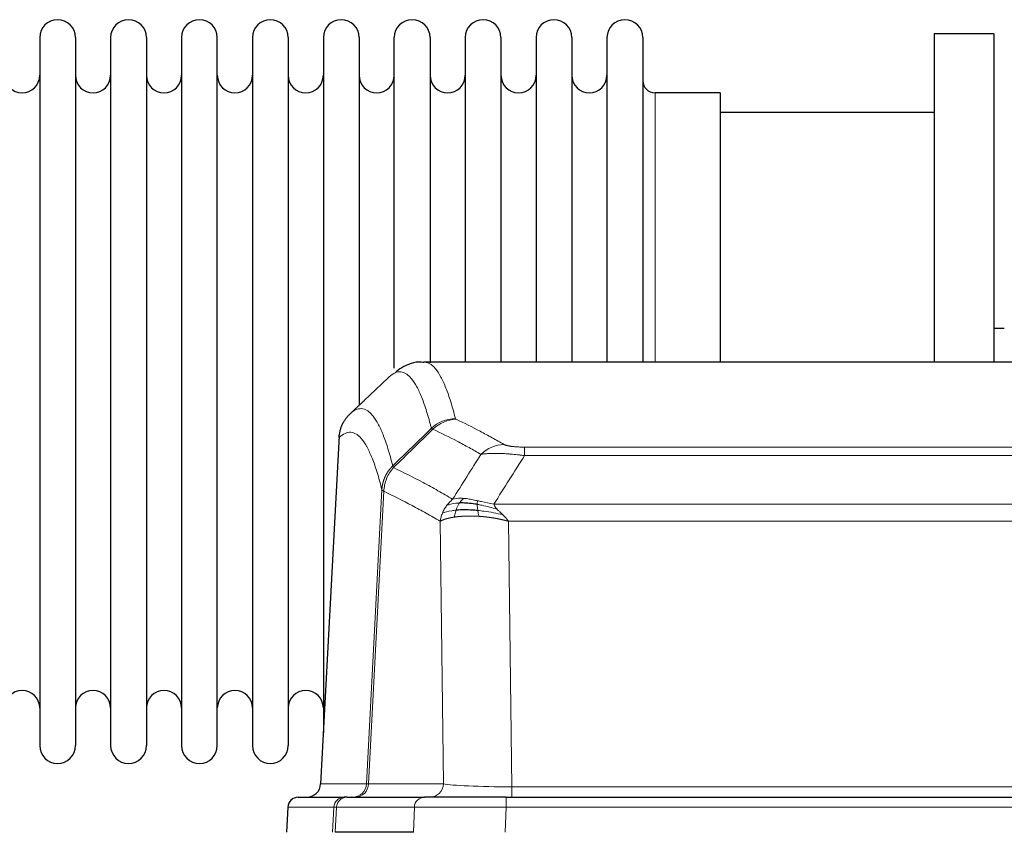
# Model space of a CAD drawing. Header units: inches. Extents: x 0 to 20790, y -12 to 14700.
# Tile 192 of 256: x 5360 to 5640, y 11687 to 11919. Entities that reach past the tile are written whole.
import ezdxf

# ---------------------------------------------------------------- set-up
doc = ezdxf.new("R2010")
doc.units = ezdxf.units.IN
doc.layers.add('1', color=7, linetype='Continuous', true_color=0xffffff)

msp = doc.modelspace()

# ---------------------------------------------------------------- linework, layer by layer
at = {"layer": '1', "color": 2, "linetype": 'Continuous', "lineweight": 25}
for p, q in [((5637.411, 11914.754), (5620.411, 11914.754)), ((5620.411, 11914.754), (5620.411, 11821.156)), ((5637.411, 11914.754), (5637.411, 11821.156)), ((5365.611, 11913.654), (5365.611, 11711.854)), ((5375.811, 11913.654), (5375.811, 11711.854)), ((5385.811, 11913.654), (5385.811, 11711.854)), ((5396.011, 11913.654), (5396.011, 11711.854)), ((5406.011, 11913.654), (5406.011, 11711.854)), ((5416.211, 11711.854), (5416.211, 11913.654)), ((5426.211, 11913.654), (5426.211, 11711.854)), ((5436.411, 11913.654), (5436.411, 11711.854)), ((5446.411, 11913.654), (5446.411, 11812.754)), ((5456.611, 11913.654), (5456.611, 11812.754)), ((5466.611, 11819.475), (5466.611, 11913.654)), ((5476.811, 11913.654), (5476.811, 11820.937)), ((5486.811, 11913.654), (5486.811, 11821.154)), ((5497.011, 11913.654), (5497.011, 11821.154)), ((5507.011, 11913.654), (5507.011, 11821.154)), ((5517.211, 11913.654), (5517.211, 11821.154)), ((5527.211, 11913.654), (5527.211, 11821.154)), ((5537.411, 11913.654), (5537.411, 11821.154)), ((5559.411, 11897.904), (5540.911, 11897.904)), ((5559.411, 11897.904), (5559.411, 11821.15)), ((5620.411, 11892.254), (5559.406, 11892.254)), ((5640.369, 11830.774), (5637.399, 11830.774)), ((5737.765, 11821.148), (5475.057, 11821.148)), ((5446.411, 11812.754), (5446.411, 11715.532)), ((5456.611, 11812.754), (5456.611, 11808.842)), ((5450.909, 11800.129), (5445.635, 11700.936)), ((5439.264, 11697.148), (5452.375, 11697.148)), ((5453.072, 11697.148), (5452.375, 11697.148)), ((5453.072, 11697.148), (5475.246, 11697.148)), ((5498.501, 11697.148), (5475.246, 11697.148)), ((5498.501, 11697.148), (5714.321, 11697.148)), ((5436.253, 11694.308), (5435.873, 11687.148)), ((5472.046, 11687.148), (5449.792, 11687.148))]:
    msp.add_line(p, q, dxfattribs=at)
at = {"layer": '1', "color": 110, "linetype": 'Continuous', "lineweight": 13}
for p, q in [((5540.911, 11897.904), (5540.911, 11821.15)), ((5450.895, 11799.635), (5445.648, 11700.939)), ((5503.74, 11796.942), (5709.083, 11796.942)), ((5503.74, 11794.525), (5503.74, 11796.942)), ((5709.083, 11794.525), (5503.74, 11794.525)), ((5458.714, 11700.939), (5463.09, 11784.808)), ((5463.647, 11784.331), (5459.295, 11700.939)), ((5495.008, 11780.695), (5717.814, 11780.695)), ((5480.647, 11700.939), (5479.689, 11775.786)), ((5713.701, 11775.796), (5499.121, 11775.796)), ((5499.121, 11775.796), (5500.09, 11700.113)), ((5445.648, 11700.939), (5458.714, 11700.939)), ((5459.295, 11700.939), (5480.647, 11700.939)), ((5500.09, 11700.113), (5712.733, 11700.113)), ((5500.09, 11697.148), (5500.09, 11700.113)), ((5498.501, 11694.305), (5498.501, 11697.148)), ((5436.27, 11694.305), (5435.889, 11687.148)), ((5449.381, 11694.305), (5436.27, 11694.305)), ((5449.007, 11687.148), (5449.381, 11694.305)), ((5450.165, 11694.305), (5449.792, 11687.148)), ((5472.339, 11694.305), (5450.165, 11694.305)), ((5472.046, 11687.148), (5472.339, 11694.305)), ((5498.501, 11694.305), (5498.208, 11687.148)), ((5714.321, 11694.305), (5498.501, 11694.305))]:
    msp.add_line(p, q, dxfattribs=at)
at = {"layer": '1', "color": 2, "linetype": 'Continuous', "lineweight": 25}
for centre, radius, start, end in [((5370.711, 11913.654), 5.1, 0, 180), ((5390.911, 11913.654), 5.1, 0, 180), ((5411.111, 11913.654), 5.1, 0, 180), ((5431.311, 11913.654), 5.1, 0, 180), ((5451.511, 11913.654), 5.1, 0, 180), ((5471.711, 11913.654), 5.1, 0, 180), ((5491.911, 11913.654), 5.1, 0, 180), ((5512.111, 11913.654), 5.1, 0, 180), ((5532.311, 11913.654), 5.1, 0, 180), ((5360.611, 11902.904), 5, 180, 0), ((5380.811, 11902.904), 5, 180, 0), ((5401.011, 11902.904), 5, 180, 0), ((5421.211, 11902.904), 5, 180, 0), ((5441.411, 11902.904), 5, 180, 0), ((5461.611, 11902.904), 5, 180, 0), ((5481.811, 11902.904), 5, 180, 0), ((5502.011, 11902.904), 5, 180, 0), ((5522.211, 11902.904), 5, 180, 0), ((5540.911, 11901.404), 3.5, 180, 270), ((5360.611, 11722.604), 5, 0, 180), ((5380.811, 11722.604), 5, 0, 180), ((5401.011, 11722.604), 5, 0, 180), ((5421.211, 11722.604), 5, 0, 180), ((5441.411, 11722.604), 5, 0, 180), ((5370.711, 11711.854), 5.1, 180, 0), ((5390.911, 11711.854), 5.1, 180, 0), ((5411.111, 11711.854), 5.1, 180, 0), ((5431.311, 11711.854), 5.1, 180, 0), ((5439.249, 11694.148), 3, 90, 176.80547)]:
    msp.add_arc(centre, radius, start, end, dxfattribs=at)
at = {"layer": '1', "color": 110, "linetype": 'Continuous', "lineweight": 13}
for centre, major_axis, ratio, start_param, end_param in [((5484.044, 11795.092), (-9.695, -2.45), 0.9931439, 4.4664808, 5.2238901), ((5484.232, 11794.931), (-4.281, -9.037), 0.9659395, 3.5975691, 4.3432065), ((5497.893, 11787.785), (-4.97, -8.677), 0.9635717, 3.6779385, 4.4208965), ((5454.722, 11701.148), (0, 4), 0.9993908, 3.1415927, 4.6600291), ((5455.419, 11701.148), (0, 4), 0.9702957, 3.1415927, 4.6600291), ((5478.74, 11701.148), (20.038, 0.208), 0.001459, 3.1763609, 3.3855124), ((5476.771, 11701.148), (0, 4), 0.9702957, 3.1415927, 4.6600291), ((5500.01, 11701.148), (-20.002, 0.052), 0.0517476, 0.2535919, 1.5749043), ((5439.264, 11694.148), (0, 3), 0.9993908, 0, 1.5184364), ((5452.375, 11694.148), (0, 3), 0.9993908, 0, 1.5184364), ((5453.072, 11694.148), (0, 3), 0.9702957, 0, 1.5184364), ((5475.246, 11694.148), (0, 3), 0.9702957, 0, 1.5184364), ((5476.393, 11694.148), (-27.029, 0.156), 0.000812, 6.0391366, 6.248288), ((5498.552, 11694.148), (-27.018, 0.123), 0.0058026, 4.7143189, 6.0386286)]:
    msp.add_ellipse(centre, major_axis=major_axis, ratio=ratio, start_param=start_param, end_param=end_param, dxfattribs=at)
at = {"layer": '1', "color": 2, "linetype": 'Continuous', "lineweight": 25}
msp.add_ellipse((5441.655, 11701.148), major_axis=(0, 4), ratio=0.9993908, start_param=3.1415927, end_param=4.6600291, dxfattribs=at)
for points, knots in [([(5475.06, 11821.013), (5474.838, 11821.062), (5472.605, 11821.484), (5469.274, 11820.01), (5467.398, 11818.686), (5466.854, 11818.139)], [0, 0, 0, 0, 0.0680433, 0.6928769, 1, 1, 1, 1]), ([(5450.895, 11799.635), (5450.925, 11800.266), (5451.015, 11800.894), (5451.238, 11801.812), (5451.327, 11802.115), (5451.533, 11802.709), (5451.65, 11803.001), (5451.911, 11803.572), (5452.055, 11803.852), (5452.37, 11804.394), (5452.54, 11804.658), (5452.904, 11805.167), (5453.098, 11805.413), (5453.508, 11805.885), (5453.724, 11806.11), (5453.951, 11806.325)], [0, 0, 0, 0, 0.25, 0.25, 0.375, 0.375, 0.5, 0.5, 0.625, 0.625, 0.75, 0.75, 0.875, 0.875, 1, 1, 1, 1]), ([(5490.24, 11780.605), (5490.012, 11780.644), (5489.784, 11780.681), (5488.883, 11780.817), (5488.223, 11780.895), (5486.954, 11780.998), (5486.344, 11781.024), (5485.572, 11781.021), (5485.383, 11781.018), (5485.197, 11781.011)], [0, 0, 0, 0, 0.125, 0.125, 0.5, 0.5, 0.875, 0.875, 1, 1, 1, 1]), ([(5490.409, 11778.863), (5490.12, 11778.89), (5489.834, 11778.914), (5488.7, 11778.997), (5487.876, 11779.032), (5486.312, 11779.05), (5485.57, 11779.034), (5484.652, 11778.982), (5484.429, 11778.967), (5484.211, 11778.949)], [0, 0, 0, 0, 0.125, 0.125, 0.5, 0.5, 0.875, 0.875, 1, 1, 1, 1])]:
    msp.add_open_spline(points, degree=3, knots=knots, dxfattribs=at)
at = {"layer": '1', "color": 110, "linetype": 'Continuous', "lineweight": 13}
for points, knots in [([(5475.064, 11821.148), (5475.158, 11821.148), (5475.781, 11821.119), (5476.394, 11820.895), (5477.164, 11820.398), (5477.547, 11820.096), (5477.925, 11819.716), (5478.177, 11819.444), (5478.302, 11819.299), (5478.925, 11818.532), (5479.417, 11817.778), (5480.142, 11816.435), (5480.382, 11815.952), (5480.858, 11814.915), (5481.094, 11814.362), (5481.796, 11812.597), (5482.716, 11809.963), (5483.607, 11806.766), (5484.044, 11805.027)], [0, 0, 0, 0, 0.0285171, 0.1904309, 0.1904309, 0.2713878, 0.3118663, 0.3118663, 0.3523447, 0.3523447, 0.5142585, 0.5142585, 0.5952154, 0.5952154, 0.6761724, 0.6761724, 0.8380862, 1, 1, 1, 1]), ([(5477.177, 11802.289), (5476.738, 11804.026), (5475.847, 11807.22), (5474.925, 11809.852), (5474.222, 11811.616), (5473.986, 11812.169), (5473.509, 11813.205), (5473.269, 11813.687), (5472.543, 11815.03), (5472.051, 11815.784), (5471.427, 11816.551), (5471.301, 11816.696), (5471.05, 11816.967), (5470.671, 11817.348), (5470.288, 11817.65), (5469.516, 11818.147), (5468.472, 11818.529), (5466.863, 11818.258), (5465.761, 11817.514), (5465.203, 11817.002)], [0, 0, 0, 0, 0.125, 0.25, 0.25, 0.3125, 0.3125, 0.375, 0.375, 0.5, 0.5, 0.53125, 0.53125, 0.5625, 0.625, 0.625, 0.75, 0.875, 1, 1, 1, 1]), ([(5453.951, 11806.325), (5454.522, 11806.879), (5455.65, 11807.694), (5457.295, 11808.038), (5458.361, 11807.684), (5459.15, 11807.2), (5459.541, 11806.903), (5459.992, 11806.46), (5460.185, 11806.25), (5460.313, 11806.105), (5460.377, 11806.031), (5460.696, 11805.646), (5461.075, 11805.13), (5461.513, 11804.432), (5461.7, 11804.113), (5461.824, 11803.895), (5461.886, 11803.784), (5462.442, 11802.763), (5463.415, 11800.658), (5464.826, 11796.626), (5465.734, 11793.355), (5466.18, 11791.574)], [0, 0, 0, 0, 0.125, 0.25, 0.375, 0.375, 0.4375, 0.46875, 0.484375, 0.484375, 0.5, 0.5, 0.5625, 0.59375, 0.609375, 0.609375, 0.625, 0.625, 0.75, 0.875, 1, 1, 1, 1]), ([(5484.232, 11804.866), (5484.176, 11804.893), (5484.132, 11804.919), (5484.07, 11804.973), (5484.051, 11805), (5484.044, 11805.027)], [0, 0, 0, 0, 0.5, 0.5, 1, 1, 1, 1]), ([(5484.232, 11804.866), (5486.517, 11803.779), (5488.798, 11802.637), (5492.214, 11800.844), (5493.351, 11800.232), (5495.624, 11798.982), (5496.759, 11798.343), (5497.893, 11797.691)], [0, 0, 0, 0, 0.5, 0.5, 0.75, 0.75, 1, 1, 1, 1]), ([(5463.09, 11784.808), (5462.646, 11786.587), (5461.74, 11789.856), (5460.333, 11793.887), (5459.363, 11795.995), (5458.808, 11797.018), (5458.747, 11797.129), (5458.623, 11797.347), (5458.437, 11797.668), (5458, 11798.368), (5457.622, 11798.886), (5457.304, 11799.272), (5457.24, 11799.347), (5457.112, 11799.493), (5456.92, 11799.704), (5456.47, 11800.15), (5456.08, 11800.45), (5455.294, 11800.941), (5454.23, 11801.305), (5452.59, 11800.979), (5451.465, 11800.18), (5450.895, 11799.635)], [0, 0, 0, 0, 0.125, 0.25, 0.375, 0.375, 0.390625, 0.390625, 0.40625, 0.4375, 0.5, 0.5, 0.515625, 0.515625, 0.53125, 0.5625, 0.625, 0.625, 0.75, 0.875, 1, 1, 1, 1]), ([(5491.313, 11794.866), (5490.178, 11795.519), (5489.041, 11796.158), (5486.766, 11797.41), (5485.627, 11798.022), (5482.208, 11799.817), (5479.924, 11800.96), (5477.635, 11802.049)], [0, 0, 0, 0, 0.25, 0.25, 0.5, 0.5, 1, 1, 1, 1]), ([(5503.74, 11796.942), (5503.557, 11796.942), (5503.375, 11796.943), (5503.011, 11796.947), (5502.831, 11796.95), (5502.476, 11796.96), (5502.3, 11796.965), (5501.954, 11796.979), (5501.783, 11796.988), (5501.572, 11797), (5501.53, 11797.002), (5501.446, 11797.007), (5501.322, 11797.015), (5501.2, 11797.023), (5500.961, 11797.041), (5500.654, 11797.067), (5500.366, 11797.098), (5500.193, 11797.118), (5500.159, 11797.122), (5500.091, 11797.131), (5500.057, 11797.135), (5499.957, 11797.148), (5499.892, 11797.157), (5499.703, 11797.184), (5499.583, 11797.202), (5499.357, 11797.241), (5499.25, 11797.261), (5499.047, 11797.302), (5498.951, 11797.323), (5498.838, 11797.35), (5498.816, 11797.356), (5498.772, 11797.367), (5498.751, 11797.372), (5498.687, 11797.389), (5498.646, 11797.4), (5498.527, 11797.433), (5498.454, 11797.456), (5498.317, 11797.502), (5498.253, 11797.525), (5498.077, 11797.595), (5497.977, 11797.643), (5497.893, 11797.691)], [0, 0, 0, 0, 0.0625, 0.0625, 0.125, 0.125, 0.1875, 0.1875, 0.25, 0.25, 0.265625, 0.265625, 0.28125, 0.3125, 0.3125, 0.375, 0.4375, 0.4375, 0.453125, 0.453125, 0.46875, 0.46875, 0.5, 0.5, 0.5625, 0.5625, 0.625, 0.625, 0.6875, 0.6875, 0.703125, 0.703125, 0.71875, 0.71875, 0.75, 0.75, 0.8125, 0.8125, 0.875, 0.875, 1, 1, 1, 1]), ([(5503.74, 11794.525), (5503.405, 11794.568), (5503.072, 11794.609), (5502.409, 11794.687), (5502.081, 11794.724), (5501.105, 11794.828), (5500.467, 11794.889), (5499.764, 11794.947), (5499.686, 11794.953), (5499.531, 11794.966), (5499.454, 11794.972), (5499.222, 11794.989), (5499.069, 11795.001), (5498.615, 11795.032), (5498.02, 11795.07), (5497.447, 11795.098), (5497.026, 11795.115), (5496.817, 11795.123), (5496.612, 11795.129), (5496.475, 11795.133), (5496.408, 11795.135), (5495.802, 11795.15), (5495.294, 11795.154), (5494.575, 11795.146), (5494.342, 11795.141), (5494.004, 11795.13), (5493.893, 11795.126), (5493.674, 11795.116), (5493.567, 11795.111), (5493.04, 11795.081), (5492.652, 11795.049), (5491.937, 11794.969), (5491.61, 11794.922), (5491.313, 11794.866)], [0, 0, 0, 0, 0.0625, 0.0625, 0.125, 0.125, 0.25, 0.25, 0.265625, 0.265625, 0.28125, 0.28125, 0.3125, 0.3125, 0.375, 0.4375, 0.4375, 0.46875, 0.484375, 0.484375, 0.5, 0.5, 0.625, 0.625, 0.6875, 0.6875, 0.71875, 0.71875, 0.75, 0.75, 0.875, 0.875, 1, 1, 1, 1]), ([(5463.09, 11784.808), (5463.091, 11784.825), (5463.093, 11784.859), (5463.096, 11784.909), (5463.1, 11784.96), (5463.103, 11785.011), (5463.107, 11785.061), (5463.111, 11785.112), (5463.115, 11785.162), (5463.12, 11785.213), (5463.125, 11785.264), (5463.13, 11785.314), (5463.135, 11785.365), (5463.141, 11785.415), (5463.147, 11785.466), (5463.153, 11785.516), (5463.159, 11785.566), (5463.166, 11785.617), (5463.173, 11785.667), (5463.18, 11785.717), (5463.187, 11785.768), (5463.195, 11785.818), (5463.203, 11785.868), (5463.211, 11785.918), (5463.219, 11785.968), (5463.228, 11786.018), (5463.237, 11786.068), (5463.246, 11786.118), (5463.255, 11786.168), (5463.265, 11786.218), (5463.275, 11786.268), (5463.285, 11786.318), (5463.295, 11786.367), (5463.306, 11786.417), (5463.317, 11786.467), (5463.328, 11786.516), (5463.339, 11786.566), (5463.351, 11786.615), (5463.363, 11786.665), (5463.375, 11786.714), (5463.387, 11786.763), (5463.4, 11786.812), (5463.412, 11786.862), (5463.426, 11786.911), (5463.439, 11786.96), (5463.453, 11787.009), (5463.466, 11787.057), (5463.48, 11787.106), (5463.495, 11787.155), (5463.509, 11787.204), (5463.524, 11787.252), (5463.539, 11787.301), (5463.555, 11787.349), (5463.57, 11787.397), (5463.586, 11787.446), (5463.602, 11787.494), (5463.618, 11787.542), (5463.635, 11787.59), (5463.651, 11787.638), (5463.668, 11787.686), (5463.686, 11787.733), (5463.703, 11787.781), (5463.721, 11787.829), (5463.739, 11787.876), (5463.757, 11787.924), (5463.775, 11787.971), (5463.794, 11788.018), (5463.813, 11788.065), (5463.832, 11788.112), (5463.852, 11788.159), (5463.871, 11788.206), (5463.891, 11788.253), (5463.911, 11788.299), (5463.931, 11788.346), (5463.952, 11788.392), (5463.973, 11788.439), (5464, 11788.498), (5464.034, 11788.571), (5464.074, 11788.657), (5464.116, 11788.743), (5464.158, 11788.828), (5464.202, 11788.913), (5464.246, 11788.998), (5464.291, 11789.082), (5464.336, 11789.165), (5464.382, 11789.248), (5464.43, 11789.331), (5464.478, 11789.413), (5464.526, 11789.495), (5464.576, 11789.576), (5464.626, 11789.657), (5464.677, 11789.738), (5464.728, 11789.818), (5464.781, 11789.897), (5464.834, 11789.976), (5464.888, 11790.054), (5464.943, 11790.132), (5464.998, 11790.21), (5465.054, 11790.287), (5465.111, 11790.363), (5465.168, 11790.439), (5465.226, 11790.514), (5465.285, 11790.589), (5465.345, 11790.663), (5465.405, 11790.737), (5465.466, 11790.81), (5465.528, 11790.882), (5465.59, 11790.954), (5465.653, 11791.025), (5465.717, 11791.096), (5465.781, 11791.166), (5465.846, 11791.236), (5465.911, 11791.305), (5465.977, 11791.373), (5466.044, 11791.44), (5466.112, 11791.508), (5466.157, 11791.552), (5466.18, 11791.574)], [0, 0, 0, 0, 0.0066687, 0.0133374, 0.0200061, 0.0266746, 0.0333432, 0.0400116, 0.0466801, 0.0533484, 0.0600168, 0.066685, 0.0733532, 0.0800214, 0.0866895, 0.0933575, 0.1000255, 0.1066935, 0.1133614, 0.1200292, 0.126697, 0.1333647, 0.1400324, 0.1467001, 0.1533676, 0.1600352, 0.1667026, 0.1733701, 0.1800374, 0.1867047, 0.193372, 0.2000392, 0.2067064, 0.2133735, 0.2200405, 0.2267075, 0.2333745, 0.2400414, 0.2467082, 0.253375, 0.2600418, 0.2667085, 0.2733751, 0.2800417, 0.2867082, 0.2933747, 0.3000412, 0.3067075, 0.3133739, 0.3200401, 0.3267064, 0.3333725, 0.3400387, 0.3467047, 0.3533708, 0.3600367, 0.3667026, 0.3733685, 0.3800343, 0.3867001, 0.3933658, 0.4000315, 0.4066971, 0.4133626, 0.4200281, 0.4266936, 0.433359, 0.4400243, 0.4466896, 0.4533549, 0.4600201, 0.4666852, 0.4733503, 0.4800154, 0.4866804, 0.4933453, 0.5000102, 0.5125098, 0.5250093, 0.5375088, 0.5500082, 0.5625077, 0.5750071, 0.5875066, 0.600006, 0.6125054, 0.6250049, 0.6375043, 0.6500037, 0.6625032, 0.6750026, 0.6875021, 0.7000016, 0.7125011, 0.7250006, 0.7375001, 0.7499997, 0.7624993, 0.7749989, 0.7874985, 0.7999982, 0.812498, 0.8249977, 0.8374975, 0.8499974, 0.8624973, 0.8749972, 0.8874972, 0.8999973, 0.9124974, 0.9249976, 0.9374978, 0.9499981, 0.9624985, 0.9749989, 0.9874994, 1, 1, 1, 1]), ([(5466.392, 11791.091), (5466.317, 11791.179), (5466.274, 11791.276), (5466.216, 11791.449), (5466.201, 11791.525), (5466.18, 11791.574)], [0, 0, 0, 0, 0.5, 0.5, 1, 1, 1, 1]), ([(5463.647, 11784.331), (5463.668, 11784.962), (5463.746, 11785.59), (5464.009, 11786.819), (5464.195, 11787.419), (5464.667, 11788.571), (5464.952, 11789.124), (5465.61, 11790.161), (5465.983, 11790.646), (5466.392, 11791.091)], [0, 0, 0, 0, 0.25, 0.25, 0.5, 0.5, 0.75, 0.75, 1, 1, 1, 1]), ([(5466.392, 11791.091), (5469.214, 11789.752), (5472.03, 11788.331), (5476.243, 11786.076), (5477.646, 11785.304), (5480.448, 11783.719), (5481.848, 11782.906), (5483.246, 11782.072)], [0, 0, 0, 0, 0.5, 0.5, 0.75, 0.75, 1, 1, 1, 1]), ([(5463.647, 11784.331), (5463.642, 11784.334), (5463.632, 11784.341), (5463.616, 11784.351), (5463.601, 11784.36), (5463.586, 11784.37), (5463.571, 11784.38), (5463.555, 11784.39), (5463.54, 11784.399), (5463.525, 11784.409), (5463.509, 11784.419), (5463.494, 11784.429), (5463.478, 11784.439), (5463.463, 11784.449), (5463.448, 11784.459), (5463.433, 11784.469), (5463.417, 11784.479), (5463.402, 11784.489), (5463.388, 11784.499), (5463.373, 11784.509), (5463.358, 11784.52), (5463.344, 11784.53), (5463.329, 11784.54), (5463.315, 11784.55), (5463.302, 11784.56), (5463.288, 11784.571), (5463.275, 11784.581), (5463.254, 11784.597), (5463.228, 11784.619), (5463.2, 11784.645), (5463.176, 11784.669), (5463.157, 11784.691), (5463.141, 11784.711), (5463.128, 11784.729), (5463.118, 11784.745), (5463.11, 11784.759), (5463.104, 11784.772), (5463.099, 11784.782), (5463.096, 11784.791), (5463.094, 11784.798), (5463.092, 11784.803), (5463.091, 11784.806), (5463.091, 11784.807), (5463.09, 11784.808)], [0, 0, 0, 0, 0.0155037, 0.0313049, 0.0474035, 0.0637997, 0.0804935, 0.097485, 0.1147743, 0.1323613, 0.1502462, 0.1684289, 0.1869096, 0.2056883, 0.224765, 0.2441397, 0.2638126, 0.2837835, 0.3040527, 0.32462, 0.3454856, 0.3666494, 0.3881116, 0.409872, 0.4319308, 0.454288, 0.4769435, 0.4998975, 0.5635611, 0.6228928, 0.6778927, 0.7285606, 0.7748966, 0.8169007, 0.8545729, 0.8879131, 0.9169214, 0.9415977, 0.9619421, 0.9779545, 0.989635, 0.9969835, 1, 1, 1, 1]), ([(5479.689, 11775.786), (5478.359, 11776.573), (5477.026, 11777.341), (5474.358, 11778.839), (5473.023, 11779.57), (5469.012, 11781.706), (5466.332, 11783.056), (5463.647, 11784.331)], [0, 0, 0, 0, 0.25, 0.25, 0.5, 0.5, 1, 1, 1, 1]), ([(5480.328, 11778.125), (5480.485, 11778.501), (5480.665, 11778.869), (5481.069, 11779.584), (5481.293, 11779.931), (5481.539, 11780.265)], [0, 0, 0, 0, 0.5, 0.5, 1, 1, 1, 1]), ([(5481.539, 11780.265), (5481.785, 11780.596), (5482.051, 11780.913), (5482.621, 11781.517), (5482.925, 11781.804), (5483.246, 11782.072)], [0, 0, 0, 0, 0.5, 0.5, 1, 1, 1, 1]), ([(5485.197, 11781.011), (5484.825, 11780.998), (5484.469, 11780.973), (5483.108, 11780.821), (5482.237, 11780.596), (5481.539, 11780.265)], [0, 0, 0, 0, 0.25, 0.25, 1, 1, 1, 1]), ([(5486.421, 11782.334), (5486.122, 11782.359), (5485.832, 11782.375), (5484.705, 11782.391), (5483.939, 11782.297), (5483.246, 11782.072)], [0, 0, 0, 0, 0.25, 0.25, 1, 1, 1, 1]), ([(5484.211, 11778.949), (5484.242, 11779.039), (5484.274, 11779.13), (5484.409, 11779.494), (5484.522, 11779.766), (5484.771, 11780.291), (5484.907, 11780.544), (5485.099, 11780.859), (5485.148, 11780.936), (5485.197, 11781.011)], [0, 0, 0, 0, 0.125, 0.125, 0.5, 0.5, 0.875, 0.875, 1, 1, 1, 1]), ([(5485.197, 11781.011), (5485.296, 11781.161), (5485.397, 11781.303), (5485.654, 11781.631), (5485.811, 11781.805), (5486.122, 11782.106), (5486.275, 11782.232), (5486.421, 11782.334)], [0, 0, 0, 0, 0.25, 0.25, 0.625, 0.625, 1, 1, 1, 1]), ([(5490.391, 11781.638), (5490.21, 11781.678), (5490.032, 11781.718), (5489.325, 11781.871), (5488.81, 11781.978), (5487.816, 11782.159), (5487.337, 11782.234), (5486.722, 11782.305), (5486.571, 11782.321), (5486.421, 11782.334)], [0, 0, 0, 0, 0.125, 0.125, 0.5, 0.5, 0.875, 0.875, 1, 1, 1, 1]), ([(5490.24, 11780.605), (5490.239, 11780.729), (5490.24, 11780.845), (5490.254, 11781.11), (5490.27, 11781.248), (5490.318, 11781.477), (5490.35, 11781.569), (5490.391, 11781.638)], [0, 0, 0, 0, 0.25, 0.25, 0.625, 0.625, 1, 1, 1, 1]), ([(5495.879, 11779.251), (5494.469, 11779.673), (5493.032, 11780.049), (5491.162, 11780.439), (5490.698, 11780.527), (5490.24, 11780.605)], [0, 0, 0, 0, 0.75, 0.75, 1, 1, 1, 1]), ([(5490.409, 11778.863), (5490.397, 11778.941), (5490.385, 11779.018), (5490.341, 11779.328), (5490.312, 11779.56), (5490.268, 11780.004), (5490.253, 11780.217), (5490.243, 11780.48), (5490.241, 11780.543), (5490.24, 11780.605)], [0, 0, 0, 0, 0.125, 0.125, 0.5, 0.5, 0.875, 0.875, 1, 1, 1, 1]), ([(5495.008, 11780.695), (5493.788, 11780.884), (5492.612, 11781.14), (5491.118, 11781.475), (5490.751, 11781.558), (5490.391, 11781.638)], [0, 0, 0, 0, 0.75, 0.75, 1, 1, 1, 1]), ([(5495.879, 11779.251), (5495.761, 11779.378), (5495.651, 11779.504), (5495.402, 11779.813), (5495.277, 11779.995), (5495.091, 11780.351), (5495.03, 11780.525), (5495.008, 11780.695)], [0, 0, 0, 0, 0.25, 0.25, 0.625, 0.625, 1, 1, 1, 1]), ([(5479.689, 11775.786), (5479.746, 11776.183), (5479.829, 11776.578), (5480.042, 11777.36), (5480.173, 11777.746), (5480.328, 11778.125)], [0, 0, 0, 0, 0.5, 0.5, 1, 1, 1, 1]), ([(5484.211, 11778.949), (5483.776, 11778.913), (5483.366, 11778.867), (5481.836, 11778.65), (5480.941, 11778.41), (5480.328, 11778.125)], [0, 0, 0, 0, 0.25, 0.25, 1, 1, 1, 1]), ([(5483.721, 11776.987), (5483.757, 11777.188), (5483.799, 11777.411), (5483.905, 11777.89), (5483.967, 11778.146), (5484.093, 11778.587), (5484.149, 11778.767), (5484.211, 11778.949)], [0, 0, 0, 0, 0.375, 0.375, 0.75, 0.75, 1, 1, 1, 1]), ([(5490.724, 11777.213), (5490.69, 11777.375), (5490.651, 11777.561), (5490.569, 11777.964), (5490.526, 11778.18), (5490.459, 11778.555), (5490.433, 11778.709), (5490.409, 11778.863)], [0, 0, 0, 0, 0.375, 0.375, 0.75, 0.75, 1, 1, 1, 1]), ([(5497.55, 11777.633), (5495.778, 11778.085), (5493.949, 11778.431), (5491.575, 11778.744), (5490.987, 11778.81), (5490.409, 11778.863)], [0, 0, 0, 0, 0.75, 0.75, 1, 1, 1, 1]), ([(5497.55, 11777.633), (5497.477, 11777.704), (5497.403, 11777.775), (5497.106, 11778.057), (5496.885, 11778.263), (5496.457, 11778.667), (5496.252, 11778.865), (5496, 11779.123), (5495.938, 11779.187), (5495.879, 11779.251)], [0, 0, 0, 0, 0.125, 0.125, 0.5, 0.5, 0.875, 0.875, 1, 1, 1, 1]), ([(5499.121, 11775.796), (5498.969, 11776.042), (5498.793, 11776.282), (5498.41, 11776.748), (5498.203, 11776.975), (5497.845, 11777.344), (5497.698, 11777.49), (5497.55, 11777.633)], [0, 0, 0, 0, 0.375, 0.375, 0.75, 0.75, 1, 1, 1, 1]), ([(5483.721, 11776.987), (5483.709, 11776.986), (5483.686, 11776.982), (5483.651, 11776.977), (5483.616, 11776.972), (5483.58, 11776.966), (5483.544, 11776.961), (5483.507, 11776.955), (5483.47, 11776.949), (5483.433, 11776.943), (5483.395, 11776.937), (5483.357, 11776.93), (5483.319, 11776.924), (5483.28, 11776.917), (5483.241, 11776.911), (5483.201, 11776.904), (5483.162, 11776.897), (5483.121, 11776.89), (5483.081, 11776.883), (5483.04, 11776.875), (5482.999, 11776.868), (5482.958, 11776.86), (5482.916, 11776.852), (5482.874, 11776.844), (5482.832, 11776.836), (5482.79, 11776.828), (5482.747, 11776.819), (5482.704, 11776.811), (5482.661, 11776.802), (5482.618, 11776.793), (5482.574, 11776.784), (5482.53, 11776.775), (5482.486, 11776.766), (5482.442, 11776.756), (5482.397, 11776.747), (5482.353, 11776.737), (5482.308, 11776.727), (5482.263, 11776.717), (5482.218, 11776.706), (5482.172, 11776.696), (5482.127, 11776.685), (5482.081, 11776.675), (5482.036, 11776.664), (5481.99, 11776.653), (5481.944, 11776.641), (5481.898, 11776.63), (5481.852, 11776.618), (5481.806, 11776.607), (5481.76, 11776.595), (5481.714, 11776.582), (5481.668, 11776.57), (5481.621, 11776.558), (5481.575, 11776.545), (5481.529, 11776.532), (5481.483, 11776.519), (5481.437, 11776.506), (5481.39, 11776.493), (5481.344, 11776.479), (5481.298, 11776.466), (5481.252, 11776.452), (5481.206, 11776.438), (5481.161, 11776.423), (5481.115, 11776.409), (5481.069, 11776.394), (5481.024, 11776.38), (5480.978, 11776.365), (5480.933, 11776.349), (5480.888, 11776.334), (5480.844, 11776.319), (5480.799, 11776.303), (5480.755, 11776.287), (5480.71, 11776.271), (5480.666, 11776.255), (5480.623, 11776.238), (5480.579, 11776.221), (5480.536, 11776.205), (5480.493, 11776.188), (5480.451, 11776.17), (5480.409, 11776.153), (5480.367, 11776.135), (5480.325, 11776.118), (5480.284, 11776.1), (5480.244, 11776.081), (5480.203, 11776.063), (5480.163, 11776.044), (5480.124, 11776.026), (5480.085, 11776.007), (5480.046, 11775.988), (5480.008, 11775.968), (5479.97, 11775.949), (5479.933, 11775.929), (5479.897, 11775.909), (5479.861, 11775.889), (5479.825, 11775.869), (5479.79, 11775.849), (5479.756, 11775.828), (5479.722, 11775.807), (5479.7, 11775.793), (5479.689, 11775.786)], [0, 0, 0, 0, 0.0060657, 0.012223, 0.0184718, 0.0248123, 0.0312443, 0.0377679, 0.0443831, 0.0510899, 0.0578883, 0.0647782, 0.0717598, 0.0788329, 0.0859977, 0.093254, 0.1006019, 0.1080414, 0.1155725, 0.1231952, 0.1309095, 0.1387154, 0.1466129, 0.1546019, 0.1626826, 0.1708549, 0.1791188, 0.1874742, 0.1959213, 0.20446, 0.2130903, 0.2218121, 0.2306256, 0.2395307, 0.2485274, 0.2576156, 0.2667955, 0.276067, 0.2854301, 0.2948848, 0.3044311, 0.314069, 0.3237985, 0.3336196, 0.3435324, 0.3535367, 0.3636326, 0.3738202, 0.3840993, 0.3944701, 0.4049324, 0.4154864, 0.426132, 0.4368691, 0.4476979, 0.4586183, 0.4696303, 0.480734, 0.4919292, 0.503216, 0.5145945, 0.5260645, 0.5376262, 0.5492795, 0.5610244, 0.5728609, 0.584789, 0.5968087, 0.60892, 0.621123, 0.6334175, 0.6458037, 0.6582815, 0.6708509, 0.6835119, 0.6962645, 0.7091087, 0.7220445, 0.735072, 0.748191, 0.7614017, 0.774704, 0.7880979, 0.8015834, 0.8151605, 0.8288293, 0.8425896, 0.8564416, 0.8703852, 0.8844204, 0.8985472, 0.9127656, 0.9270756, 0.9414773, 0.9559705, 0.9705554, 0.9852319, 1, 1, 1, 1]), ([(5490.724, 11777.213), (5490.702, 11777.214), (5490.658, 11777.217), (5490.592, 11777.221), (5490.526, 11777.225), (5490.46, 11777.229), (5490.394, 11777.232), (5490.328, 11777.236), (5490.261, 11777.239), (5490.195, 11777.243), (5490.129, 11777.246), (5490.062, 11777.249), (5489.996, 11777.252), (5489.929, 11777.255), (5489.863, 11777.258), (5489.796, 11777.261), (5489.73, 11777.263), (5489.663, 11777.266), (5489.596, 11777.268), (5489.529, 11777.27), (5489.463, 11777.272), (5489.396, 11777.274), (5489.329, 11777.276), (5489.262, 11777.278), (5489.195, 11777.28), (5489.128, 11777.281), (5489.061, 11777.283), (5488.994, 11777.284), (5488.927, 11777.285), (5488.86, 11777.287), (5488.793, 11777.288), (5488.726, 11777.288), (5488.659, 11777.289), (5488.592, 11777.29), (5488.525, 11777.29), (5488.458, 11777.291), (5488.39, 11777.291), (5488.323, 11777.291), (5488.256, 11777.291), (5488.189, 11777.291), (5488.122, 11777.291), (5488.055, 11777.291), (5487.988, 11777.29), (5487.921, 11777.29), (5487.854, 11777.289), (5487.787, 11777.289), (5487.72, 11777.288), (5487.653, 11777.287), (5487.586, 11777.285), (5487.519, 11777.284), (5487.452, 11777.283), (5487.385, 11777.281), (5487.318, 11777.28), (5487.251, 11777.278), (5487.185, 11777.276), (5487.118, 11777.274), (5487.051, 11777.272), (5486.985, 11777.27), (5486.918, 11777.267), (5486.852, 11777.265), (5486.785, 11777.262), (5486.719, 11777.26), (5486.653, 11777.257), (5486.586, 11777.254), (5486.52, 11777.251), (5486.454, 11777.248), (5486.388, 11777.244), (5486.322, 11777.241), (5486.256, 11777.237), (5486.19, 11777.233), (5486.125, 11777.229), (5486.059, 11777.226), (5485.994, 11777.221), (5485.928, 11777.217), (5485.863, 11777.213), (5485.798, 11777.208), (5485.732, 11777.204), (5485.667, 11777.199), (5485.602, 11777.194), (5485.538, 11777.189), (5485.473, 11777.184), (5485.408, 11777.179), (5485.344, 11777.173), (5485.28, 11777.168), (5485.215, 11777.162), (5485.151, 11777.156), (5485.087, 11777.15), (5485.024, 11777.144), (5484.96, 11777.138), (5484.896, 11777.132), (5484.833, 11777.125), (5484.77, 11777.119), (5484.707, 11777.112), (5484.644, 11777.105), (5484.581, 11777.098), (5484.518, 11777.091), (5484.456, 11777.084), (5484.394, 11777.077), (5484.332, 11777.069), (5484.27, 11777.062), (5484.208, 11777.054), (5484.146, 11777.046), (5484.085, 11777.038), (5484.024, 11777.03), (5483.963, 11777.022), (5483.902, 11777.013), (5483.841, 11777.005), (5483.781, 11776.996), (5483.741, 11776.99), (5483.721, 11776.987)], [0, 0, 0, 0, 0.0082024, 0.0164263, 0.0246716, 0.0329384, 0.0412265, 0.0495362, 0.0578672, 0.0662198, 0.0745938, 0.0829892, 0.0914062, 0.0998446, 0.1083045, 0.1167859, 0.1252887, 0.1338131, 0.1423589, 0.1509263, 0.1595151, 0.1681255, 0.1767574, 0.1854108, 0.1940858, 0.2027822, 0.2115002, 0.2202398, 0.2290008, 0.2377835, 0.2465876, 0.2554134, 0.2642606, 0.2731295, 0.2820199, 0.2909319, 0.2998654, 0.3088206, 0.3177973, 0.3267956, 0.3358154, 0.3448569, 0.35392, 0.3630047, 0.3721109, 0.3812388, 0.3903883, 0.3995594, 0.4087522, 0.4179665, 0.4272025, 0.4364601, 0.4457393, 0.4550402, 0.4643627, 0.4737069, 0.4830727, 0.4924601, 0.5018692, 0.5113, 0.5207524, 0.5302265, 0.5397222, 0.5492397, 0.5587788, 0.5683395, 0.577922, 0.5875261, 0.5971519, 0.6067994, 0.6164686, 0.6261595, 0.6358721, 0.6456064, 0.6553624, 0.6651401, 0.6749395, 0.6847606, 0.6946034, 0.704468, 0.7143542, 0.7242622, 0.734192, 0.7441434, 0.7541166, 0.7641115, 0.7741282, 0.7841666, 0.7942268, 0.8043087, 0.8144123, 0.8245377, 0.8346848, 0.8448538, 0.8550444, 0.8652568, 0.875491, 0.885747, 0.8960247, 0.9063242, 0.9166455, 0.9269886, 0.9373534, 0.9477401, 0.9581485, 0.9685787, 0.9790306, 0.9895044, 1, 1, 1, 1]), ([(5499.121, 11775.796), (5499.099, 11775.803), (5499.055, 11775.815), (5498.989, 11775.834), (5498.922, 11775.852), (5498.855, 11775.87), (5498.789, 11775.889), (5498.722, 11775.907), (5498.655, 11775.925), (5498.588, 11775.943), (5498.52, 11775.96), (5498.453, 11775.978), (5498.386, 11775.996), (5498.318, 11776.013), (5498.251, 11776.031), (5498.183, 11776.048), (5498.115, 11776.065), (5498.047, 11776.082), (5497.979, 11776.099), (5497.911, 11776.116), (5497.843, 11776.133), (5497.775, 11776.149), (5497.706, 11776.166), (5497.638, 11776.182), (5497.569, 11776.198), (5497.501, 11776.215), (5497.432, 11776.231), (5497.363, 11776.247), (5497.294, 11776.262), (5497.225, 11776.278), (5497.156, 11776.294), (5497.087, 11776.309), (5497.018, 11776.325), (5496.949, 11776.34), (5496.879, 11776.355), (5496.81, 11776.37), (5496.74, 11776.385), (5496.67, 11776.4), (5496.601, 11776.415), (5496.531, 11776.429), (5496.461, 11776.444), (5496.391, 11776.458), (5496.321, 11776.473), (5496.251, 11776.487), (5496.181, 11776.501), (5496.11, 11776.515), (5496.04, 11776.529), (5495.97, 11776.542), (5495.899, 11776.556), (5495.829, 11776.569), (5495.758, 11776.583), (5495.687, 11776.596), (5495.616, 11776.609), (5495.546, 11776.622), (5495.475, 11776.635), (5495.404, 11776.648), (5495.333, 11776.66), (5495.262, 11776.673), (5495.191, 11776.685), (5495.12, 11776.697), (5495.048, 11776.71), (5494.977, 11776.722), (5494.906, 11776.734), (5494.834, 11776.745), (5494.763, 11776.757), (5494.692, 11776.769), (5494.62, 11776.78), (5494.548, 11776.791), (5494.477, 11776.803), (5494.405, 11776.814), (5494.334, 11776.825), (5494.262, 11776.835), (5494.19, 11776.846), (5494.118, 11776.857), (5494.046, 11776.867), (5493.974, 11776.878), (5493.902, 11776.888), (5493.831, 11776.898), (5493.759, 11776.908), (5493.686, 11776.918), (5493.614, 11776.927), (5493.542, 11776.937), (5493.47, 11776.947), (5493.398, 11776.956), (5493.326, 11776.965), (5493.254, 11776.974), (5493.182, 11776.983), (5493.109, 11776.992), (5493.037, 11777.001), (5492.965, 11777.009), (5492.892, 11777.018), (5492.82, 11777.026), (5492.748, 11777.034), (5492.676, 11777.043), (5492.603, 11777.051), (5492.531, 11777.058), (5492.459, 11777.066), (5492.386, 11777.074), (5492.314, 11777.081), (5492.241, 11777.089), (5492.169, 11777.096), (5492.097, 11777.103), (5492.024, 11777.11), (5491.952, 11777.117), (5491.88, 11777.123), (5491.807, 11777.13), (5491.735, 11777.136), (5491.663, 11777.143), (5491.59, 11777.149), (5491.518, 11777.155), (5491.446, 11777.161), (5491.373, 11777.167), (5491.301, 11777.172), (5491.229, 11777.178), (5491.157, 11777.183), (5491.084, 11777.188), (5491.012, 11777.194), (5490.94, 11777.199), (5490.868, 11777.203), (5490.796, 11777.208), (5490.748, 11777.211), (5490.724, 11777.213)], [0, 0, 0, 0, 0.007775, 0.0155603, 0.0233558, 0.0311618, 0.038978, 0.0468046, 0.0546416, 0.0624889, 0.0703466, 0.0782147, 0.0860931, 0.093982, 0.1018813, 0.109791, 0.1177112, 0.1256417, 0.1335828, 0.1415343, 0.1494962, 0.1574687, 0.1654516, 0.173445, 0.1814489, 0.1894634, 0.1974883, 0.2055238, 0.2135699, 0.2216264, 0.2296936, 0.2377713, 0.2458596, 0.2539585, 0.2620679, 0.270188, 0.2783187, 0.28646, 0.2946119, 0.3027745, 0.3109477, 0.3191316, 0.3273261, 0.3355314, 0.3437472, 0.3519738, 0.3602111, 0.3684591, 0.3767178, 0.3849872, 0.3932673, 0.4015582, 0.4098598, 0.4181722, 0.4264954, 0.4348293, 0.443174, 0.4515295, 0.4598958, 0.4682728, 0.4766607, 0.4850594, 0.493469, 0.5018893, 0.5103206, 0.5187626, 0.5272155, 0.5356793, 0.544154, 0.5526395, 0.561136, 0.5696433, 0.5781615, 0.5866906, 0.5952307, 0.6037817, 0.6123436, 0.6209165, 0.6295003, 0.638095, 0.6467007, 0.6553174, 0.6639451, 0.6725838, 0.6812334, 0.6898941, 0.6985657, 0.7072484, 0.7159421, 0.7246468, 0.7333625, 0.7420893, 0.7508272, 0.759576, 0.768336, 0.777107, 0.7858891, 0.7946823, 0.8034866, 0.812302, 0.8211284, 0.829966, 0.8388147, 0.8476746, 0.8565455, 0.8654276, 0.8743209, 0.8832252, 0.8921408, 0.9010675, 0.9100054, 0.9189544, 0.9279147, 0.9368861, 0.9458688, 0.9548626, 0.9638676, 0.9728839, 0.9819114, 0.9909501, 1, 1, 1, 1])]:
    msp.add_open_spline(points, degree=3, knots=knots, dxfattribs=at)
at = {"layer": '1', "color": 2, "linetype": 'Continuous', "lineweight": 25}
for points, degree in [([(5465.203, 11817.002), (5462.955, 11814.87), (5460.707, 11812.738), (5458.461, 11810.606)], 3), ([(5458.461, 11810.606), (5453.952, 11806.327)], 1)]:
    msp.add_open_spline(points, degree=degree, dxfattribs=at)
at = {"layer": '1', "color": 110, "linetype": 'Continuous', "lineweight": 13}
for points in [[(5466.18, 11791.574), (5469.845, 11795.146), (5473.511, 11798.717), (5477.177, 11802.289)], [(5477.635, 11802.049), (5473.887, 11798.396), (5470.139, 11794.744), (5466.392, 11791.091)], [(5477.635, 11802.049), (5477.523, 11802.101), (5477.334, 11802.192), (5477.217, 11802.261), (5477.177, 11802.289)], [(5483.246, 11782.072), (5485.92, 11786.341), (5488.609, 11790.606), (5491.313, 11794.866)], [(5503.74, 11794.525), (5500.812, 11789.92), (5497.901, 11785.31), (5495.008, 11780.695)]]:
    msp.add_open_spline(points, degree=3, dxfattribs=at)

doc.saveas('drawing.dxf')
